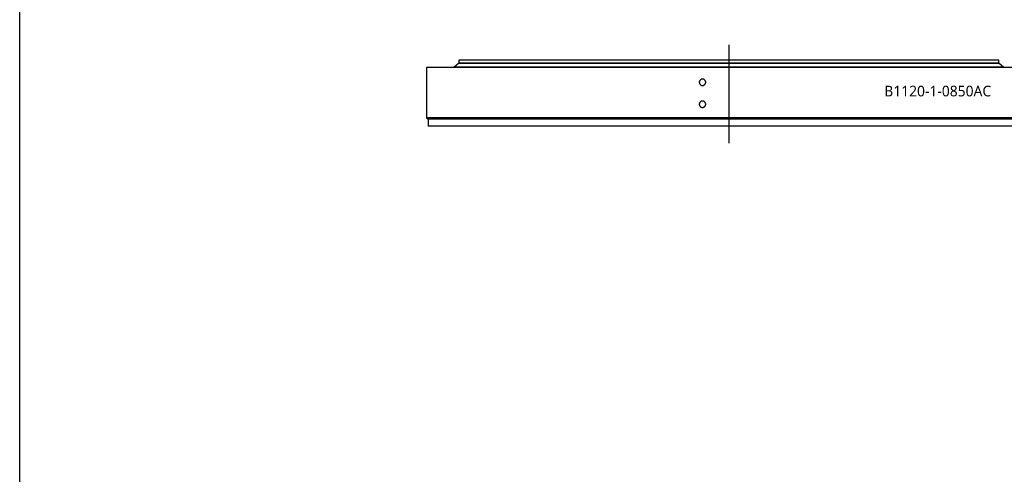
# Model space of a CAD drawing. Header units: millimetres. Extents: x 348 to 4518, y 8622 to 12169.
# Tile 2 of 9: x 348 to 1736, y 9849 to 10490. Entities that reach past the tile are written whole.
import ezdxf

# ---------------------------------------------------------------- set-up
doc = ezdxf.new("R2010")
doc.units = ezdxf.units.MM
doc.header["$LTSCALE"] = 20

msp = doc.modelspace()

# ---------------------------------------------------------------- linework, layer by layer
at = {"lineweight": 25}
msp.add_line((1348.1, 10454.3), (1348.1, 10315.4), dxfattribs=at)
at = {"color": 7, "linetype": 'Continuous', "lineweight": 25}
for p, q in [((967.1, 10428), (961.1, 10422.6)), ((1729.1, 10428), (967.1, 10428)), ((967.6, 10432.5), (967.6, 10428.5)), ((1728.6, 10432.5), (967.6, 10432.5)), ((1728.6, 10428.5), (967.6, 10428.5)), ((974.6, 10428.5), (974.6, 10428)), ((1721.6, 10428), (1721.6, 10428.5)), ((1728.6, 10428.5), (1728.6, 10432.5)), ((1735.1, 10422.6), (1729.1, 10428)), ((922.1, 10422.5), (922.1, 10351.5)), ((1774.1, 10422.5), (922.1, 10422.5)), ((1735.1, 10422.6), (961.1, 10422.6)), ((967.6, 10422.6), (967.6, 10422.5)), ((1728.6, 10422.5), (1728.6, 10422.6)), ((922.1, 10351.5), (924.1, 10349.5)), ((1774.1, 10351.5), (922.1, 10351.5)), ((924.1, 10349.5), (924.1, 10339.5)), ((1772.1, 10349.5), (924.1, 10349.5)), ((1772.1, 10339.5), (924.1, 10339.5))]:
    msp.add_line(p, q, dxfattribs=at)
at = {"lineweight": 25}
msp.add_lwpolyline([(348.5, 12169), (4517.5, 12169), (4517.5, 8621.7), (348.5, 8621.7)], close=True, dxfattribs=at)
at = {"color": 7, "linetype": 'Continuous', "lineweight": 25}
for points in [[(1315.5, 10401.5), (1315.5, 10401.2), (1315.5, 10400.9), (1315.3, 10400.3), (1315.3, 10400.1), (1315, 10399.5), (1314.9, 10399.2), (1314.6, 10398.8), (1314.4, 10398.5), (1314, 10398.1), (1313.7, 10397.9), (1313.2, 10397.6), (1313, 10397.5), (1312.4, 10397.2), (1312.2, 10397.1), (1311.6, 10397), (1311.3, 10397), (1310.7, 10397), (1310.4, 10397), (1309.8, 10397.1), (1309.6, 10397.2), (1309, 10397.5), (1308.7, 10397.6), (1308.3, 10397.9), (1308, 10398.1), (1307.6, 10398.5), (1307.4, 10398.8), (1307.1, 10399.2), (1307, 10399.5), (1306.7, 10400.1), (1306.7, 10400.3), (1306.5, 10400.9), (1306.5, 10401.2), (1306.5, 10401.8), (1306.5, 10402.1), (1306.7, 10402.7), (1306.7, 10402.9), (1307, 10403.5), (1307.1, 10403.8), (1307.4, 10404.2), (1307.6, 10404.5), (1308, 10404.9), (1308.3, 10405.1), (1308.7, 10405.4), (1309, 10405.5), (1309.5, 10405.8), (1309.8, 10405.9), (1310.4, 10406), (1310.7, 10406), (1311.3, 10406), (1311.6, 10406), (1312.2, 10405.9), (1312.4, 10405.8), (1313, 10405.5), (1313.2, 10405.4), (1313.7, 10405.1), (1314, 10404.9), (1314.4, 10404.5), (1314.6, 10404.3), (1314.9, 10403.8), (1315, 10403.5), (1315.2, 10403), (1315.3, 10402.7), (1315.5, 10402.1), (1315.5, 10401.8), (1315.5, 10401.5)], [(1315.5, 10370.5), (1315.5, 10370.2), (1315.5, 10369.9), (1315.3, 10369.3), (1315.3, 10369.1), (1315, 10368.5), (1314.9, 10368.2), (1314.6, 10367.8), (1314.4, 10367.5), (1314, 10367.1), (1313.7, 10366.9), (1313.2, 10366.6), (1313, 10366.5), (1312.4, 10366.2), (1312.2, 10366.1), (1311.6, 10366), (1311.3, 10366), (1310.7, 10366), (1310.4, 10366), (1309.8, 10366.1), (1309.6, 10366.2), (1309, 10366.5), (1308.7, 10366.6), (1308.3, 10366.9), (1308, 10367.1), (1307.6, 10367.5), (1307.4, 10367.8), (1307.1, 10368.2), (1307, 10368.5), (1306.7, 10369.1), (1306.7, 10369.3), (1306.5, 10369.9), (1306.5, 10370.2), (1306.5, 10370.8), (1306.5, 10371.1), (1306.7, 10371.7), (1306.7, 10371.9), (1307, 10372.5), (1307.1, 10372.8), (1307.4, 10373.2), (1307.6, 10373.5), (1308, 10373.9), (1308.3, 10374.1), (1308.7, 10374.4), (1309, 10374.5), (1309.5, 10374.8), (1309.8, 10374.9), (1310.4, 10375), (1310.7, 10375), (1311.3, 10375), (1311.6, 10375), (1312.2, 10374.9), (1312.4, 10374.8), (1313, 10374.5), (1313.2, 10374.4), (1313.7, 10374.1), (1314, 10373.9), (1314.4, 10373.5), (1314.6, 10373.3), (1314.9, 10372.8), (1315, 10372.5), (1315.2, 10372), (1315.3, 10371.7), (1315.5, 10371.1), (1315.5, 10370.8), (1315.5, 10370.5)]]:
    msp.add_open_spline(points, degree=3, knots=[0, 0, 0, 0, 0.03125, 0.03125, 0.0625, 0.0625, 0.09375, 0.09375, 0.125, 0.125, 0.15625, 0.15625, 0.1875, 0.1875, 0.21875, 0.21875, 0.25, 0.25, 0.28125, 0.28125, 0.3125, 0.3125, 0.34375, 0.34375, 0.375, 0.375, 0.40625, 0.40625, 0.4375, 0.4375, 0.46875, 0.46875, 0.5, 0.5, 0.53125, 0.53125, 0.5625, 0.5625, 0.59375, 0.59375, 0.625, 0.625, 0.65625, 0.65625, 0.6875, 0.6875, 0.71875, 0.71875, 0.75, 0.75, 0.78125, 0.78125, 0.8125, 0.8125, 0.84375, 0.84375, 0.875, 0.875, 0.90625, 0.90625, 0.9375, 0.9375, 0.96875, 0.96875, 1, 1, 1, 1], dxfattribs=at)

# ---------------------------------------------------------------- texts
at = {"insert": (1567.2, 10396.6), "char_height": 15, "width": 374.022, "attachment_point": 1}
msp.add_mtext('{\\fYu Gothic Medium|b0|i0|c0|p0;\\C253;B1120-1-0850AC}', dxfattribs=at)

doc.saveas('drawing.dxf')
